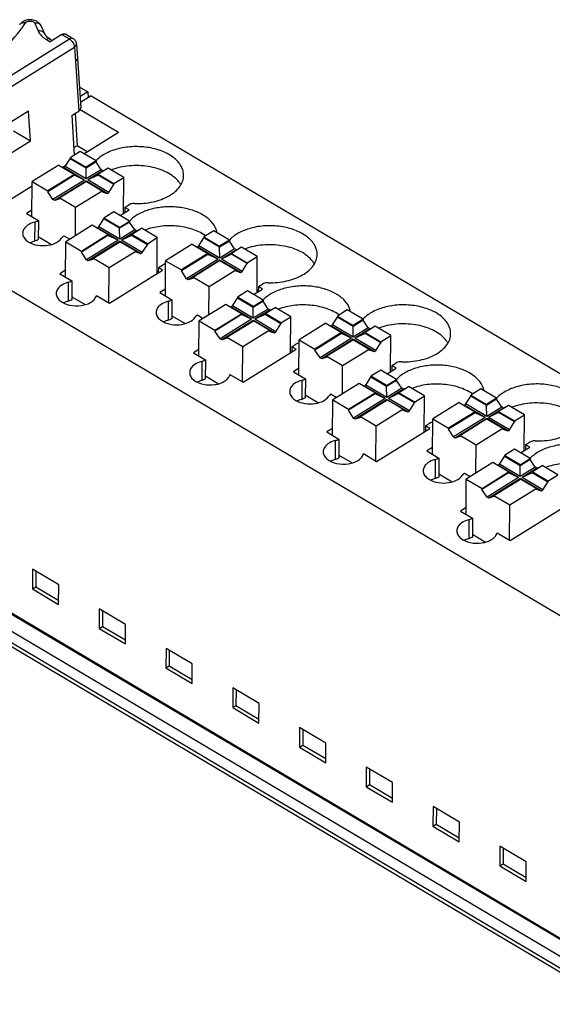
# Model space of a CAD drawing. Header units: millimetres. Extents: x 0 to 420, y 0 to 297.
# Tile 15 of 18: x 331 to 354, y 211 to 252. Entities that reach past the tile are written whole.
import ezdxf

# ---------------------------------------------------------------- set-up
doc = ezdxf.new("R2010")
doc.units = ezdxf.units.MM
doc.header["$LTSCALE"] = 23.1
doc.layers.get('0').update_dxf_attribs({"linetype": 'CONTINUOUS'})
doc.layers.add('06___PRT_ALL_SURFS', color=7, linetype='CONTINUOUS')

msp = doc.modelspace()

# ---------------------------------------------------------------- linework, layer by layer
at = {"color": 7, "linetype": 'Continuous'}
for p, q in [((333.903, 249.466), (334.262, 249.253)), ((334.262, 249.253), (333.93, 249.047)), ((334.262, 249.253), (334.278, 249.011)), ((334.404, 249.089), (333.946, 248.805)), ((334.404, 249.089), (379.521, 222.371)), ((333.941, 248.517), (335.552, 247.563)), ((333.706, 246.602), (333.597, 248.277)), ((333.726, 248.357), (333.814, 246.996)), ((334.096, 246.659), (335.552, 247.563)), ((333.943, 246.749), (333.525, 246.49)), ((333.814, 246.996), (333.686, 246.916)), ((334.236, 246.746), (333.814, 246.996)), ((334.603, 246.358), (333.943, 246.749)), ((333.315, 246.122), (333.525, 246.45)), ((333.525, 246.49), (333.525, 246.45)), ((333.525, 246.49), (334.186, 246.099)), ((334.185, 246.059), (333.525, 246.45)), ((334.603, 246.319), (334.185, 246.059)), ((334.603, 246.358), (334.186, 246.099)), ((334.603, 246.358), (334.603, 246.319)), ((334.817, 245.992), (334.603, 246.319)), ((333.038, 246.187), (331.924, 245.495)), ((333.038, 246.187), (333.698, 245.796)), ((333.191, 246.096), (333.37, 246.207)), ((333.245, 246.078), (333.315, 246.122)), ((334.121, 245.56), (333.245, 246.078)), ((334.191, 245.603), (333.315, 246.122)), ((334.185, 246.059), (334.186, 246.099)), ((334.191, 245.603), (334.185, 246.059)), ((334.817, 245.992), (334.191, 245.603)), ((334.889, 245.95), (334.262, 245.561)), ((335.106, 246.061), (334.688, 245.801)), ((334.889, 245.95), (334.817, 245.992)), ((334.97, 245.976), (334.889, 245.95)), ((335.766, 245.67), (335.106, 246.061)), ((331.914, 244.018), (331.924, 245.495)), ((331.924, 245.495), (332.584, 245.104)), ((333.698, 245.796), (332.584, 245.104)), ((333.698, 245.756), (332.584, 245.065)), ((334.121, 245.56), (332.798, 244.738)), ((334.193, 245.517), (332.87, 244.696)), ((334.201, 245.499), (333.087, 244.807)), ((333.698, 245.756), (333.698, 245.796)), ((334.121, 245.56), (333.698, 245.756)), ((334.195, 245.498), (334.193, 245.517)), ((334.201, 245.499), (334.861, 245.108)), ((335.068, 244.999), (334.207, 245.509)), ((334.688, 245.762), (334.262, 245.561)), ((335.138, 245.042), (334.262, 245.561)), ((334.688, 245.801), (334.688, 245.762)), ((334.688, 245.801), (335.348, 245.41)), ((335.348, 245.371), (334.688, 245.762)), ((335.348, 245.41), (335.766, 245.67)), ((335.757, 244.161), (335.766, 245.67)), ((328.593, 243.241), (331.923, 245.309)), ((332.584, 245.104), (332.584, 245.065)), ((333.747, 244.416), (334.861, 245.108)), ((334.861, 245.108), (334.861, 245.068)), ((335.138, 245.042), (335.348, 245.371)), ((335.348, 245.41), (335.348, 245.371)), ((332.798, 244.738), (332.584, 245.065)), ((332.87, 244.696), (332.798, 244.738)), ((333.086, 244.767), (332.87, 244.696)), ((333.087, 244.807), (333.086, 244.767)), ((333.087, 244.807), (333.747, 244.416)), ((334.861, 245.068), (335.068, 244.999)), ((335.068, 244.999), (335.138, 245.042)), ((331.916, 244.301), (331.682, 244.155)), ((333.739, 243.227), (333.747, 244.416)), ((335.612, 244.071), (335.99, 244.306)), ((335.81, 244.413), (335.809, 244.194)), ((335.81, 244.413), (335.979, 244.518)), ((335.99, 244.306), (335.81, 244.413)), ((326.049, 243.901), (381.564, 211.025)), ((331.682, 244.155), (332.186, 243.857)), ((332.186, 243.857), (332.181, 243.062)), ((334.722, 243.599), (334.932, 243.928)), ((335.35, 244.227), (334.932, 243.967)), ((334.932, 243.967), (334.932, 243.928)), ((335.592, 243.576), (334.932, 243.967)), ((335.592, 243.537), (334.932, 243.928)), ((336.01, 243.836), (335.35, 244.227)), ((335.592, 243.576), (336.01, 243.836)), ((336.01, 243.836), (336.01, 243.796)), ((334.445, 243.665), (333.331, 242.973)), ((335.105, 243.274), (334.445, 243.665)), ((334.652, 243.556), (334.722, 243.599)), ((335.528, 243.037), (334.652, 243.556)), ((335.597, 243.081), (334.722, 243.599)), ((336.01, 243.796), (335.592, 243.537)), ((335.592, 243.537), (335.592, 243.576)), ((335.597, 243.081), (335.592, 243.537)), ((336.224, 243.47), (335.597, 243.081)), ((336.296, 243.427), (335.669, 243.038)), ((336.224, 243.47), (336.01, 243.796)), ((336.095, 243.279), (336.513, 243.538)), ((336.296, 243.427), (336.224, 243.47)), ((336.377, 243.454), (336.296, 243.427)), ((337.173, 243.147), (336.513, 243.538)), ((339.542, 243.434), (339.124, 243.174)), ((340.202, 243.043), (339.542, 243.434)), ((332.181, 243.188), (332.736, 242.859)), ((333.26, 243.221), (333.501, 243.078)), ((333.991, 242.582), (335.105, 243.274)), ((335.105, 243.234), (333.991, 242.542)), ((335.528, 243.037), (334.205, 242.216)), ((335.105, 243.234), (335.105, 243.274)), ((335.528, 243.037), (335.105, 243.234)), ((336.095, 243.239), (335.669, 243.038)), ((336.545, 242.519), (335.669, 243.038)), ((336.095, 243.279), (336.095, 243.239)), ((336.755, 242.888), (336.095, 243.279)), ((336.755, 242.848), (336.095, 243.239)), ((336.755, 242.888), (337.173, 243.147)), ((337.163, 241.638), (337.173, 243.147)), ((338.913, 242.806), (339.124, 243.135)), ((339.124, 243.174), (339.124, 243.135)), ((339.124, 243.174), (339.784, 242.783)), ((339.784, 242.744), (339.124, 243.135)), ((340.202, 243.043), (339.784, 242.783)), ((340.202, 243.043), (340.202, 243.003)), ((333.321, 241.495), (333.331, 242.973)), ((333.331, 242.973), (333.991, 242.582)), ((335.599, 242.995), (334.277, 242.173)), ((334.493, 242.284), (335.607, 242.976)), ((335.602, 242.975), (335.599, 242.995)), ((336.268, 242.585), (335.607, 242.976)), ((336.475, 242.476), (335.614, 242.986)), ((336.545, 242.519), (336.755, 242.848)), ((336.755, 242.888), (336.755, 242.848)), ((338.636, 242.872), (337.522, 242.18)), ((338.636, 242.872), (339.297, 242.481)), ((338.844, 242.763), (338.913, 242.806)), ((339.719, 242.244), (338.844, 242.763)), ((339.789, 242.288), (338.913, 242.806)), ((340.202, 243.003), (339.784, 242.744)), ((339.784, 242.744), (339.784, 242.783)), ((339.789, 242.288), (339.784, 242.744)), ((340.416, 242.677), (339.789, 242.288)), ((340.488, 242.634), (339.861, 242.245)), ((340.416, 242.677), (340.202, 243.003)), ((340.704, 242.745), (340.287, 242.486)), ((340.488, 242.634), (340.416, 242.677)), ((340.568, 242.661), (340.488, 242.634)), ((341.365, 242.354), (340.704, 242.745)), ((333.991, 242.582), (333.991, 242.542)), ((334.205, 242.216), (333.991, 242.542)), ((334.277, 242.173), (334.205, 242.216)), ((334.493, 242.245), (334.277, 242.173)), ((334.493, 242.284), (334.493, 242.245)), ((334.493, 242.284), (335.154, 241.893)), ((335.154, 241.893), (336.268, 242.585)), ((336.268, 242.585), (336.267, 242.545)), ((336.267, 242.545), (336.475, 242.476)), ((336.475, 242.476), (336.545, 242.519)), ((339.297, 242.441), (338.182, 241.749)), ((339.297, 242.481), (338.183, 241.789)), ((339.719, 242.244), (338.397, 241.423)), ((339.791, 242.202), (338.468, 241.38)), ((339.799, 242.183), (338.685, 241.491)), ((339.297, 242.441), (339.297, 242.481)), ((339.719, 242.244), (339.297, 242.441)), ((339.794, 242.182), (339.791, 242.202)), ((339.799, 242.183), (340.46, 241.792)), ((340.667, 241.683), (339.805, 242.194)), ((340.286, 242.446), (339.861, 242.245)), ((340.737, 241.727), (339.861, 242.245)), ((340.287, 242.486), (340.286, 242.446)), ((340.947, 242.055), (340.286, 242.446)), ((340.287, 242.486), (340.947, 242.095)), ((340.947, 242.095), (341.365, 242.354)), ((341.355, 240.845), (341.365, 242.354)), ((333.323, 241.778), (333.089, 241.633)), ((335.144, 240.416), (335.154, 241.893)), ((335.17, 240.4), (337.397, 241.784)), ((337.217, 241.89), (337.216, 241.671)), ((337.217, 241.89), (337.386, 241.995)), ((337.397, 241.784), (337.217, 241.89)), ((337.513, 240.702), (337.522, 242.18)), ((337.522, 242.18), (338.183, 241.789)), ((338.183, 241.789), (338.182, 241.749)), ((339.346, 241.1), (340.46, 241.792)), ((340.46, 241.792), (340.459, 241.752)), ((340.737, 241.727), (340.947, 242.055)), ((340.947, 242.095), (340.947, 242.055)), ((333.089, 241.633), (333.592, 241.335)), ((338.397, 241.423), (338.182, 241.749)), ((338.468, 241.38), (338.397, 241.423)), ((338.685, 241.452), (338.468, 241.38)), ((338.685, 241.491), (338.685, 241.452)), ((338.685, 241.491), (339.346, 241.1)), ((340.459, 241.752), (340.667, 241.683)), ((340.667, 241.683), (340.737, 241.727)), ((333.592, 241.335), (333.587, 240.539)), ((337.515, 240.985), (337.281, 240.84)), ((339.338, 239.911), (339.346, 241.1)), ((341.211, 240.756), (341.589, 240.991)), ((341.409, 241.097), (341.408, 240.878)), ((341.409, 241.097), (341.578, 241.202)), ((341.589, 240.991), (341.409, 241.097)), ((333.588, 240.665), (334.142, 240.338)), ((334.621, 240.725), (335.17, 240.4)), ((337.281, 240.84), (337.784, 240.542)), ((337.784, 240.542), (337.779, 239.747)), ((340.32, 240.284), (340.53, 240.612)), ((340.531, 240.652), (340.53, 240.612)), ((341.191, 240.221), (340.53, 240.612)), ((340.948, 240.911), (340.531, 240.652)), ((341.191, 240.261), (340.531, 240.652)), ((341.609, 240.52), (340.948, 240.911)), ((340.043, 240.349), (338.929, 239.657)), ((340.703, 239.958), (340.043, 240.349)), ((340.251, 240.24), (340.32, 240.284)), ((341.126, 239.722), (340.251, 240.24)), ((341.196, 239.765), (340.32, 240.284)), ((341.191, 240.261), (341.609, 240.52)), ((341.608, 240.481), (341.191, 240.221)), ((341.191, 240.221), (341.191, 240.261)), ((341.196, 239.765), (341.191, 240.221)), ((341.822, 240.154), (341.196, 239.765)), ((341.609, 240.52), (341.608, 240.481)), ((341.822, 240.154), (341.608, 240.481)), ((341.693, 239.963), (342.111, 240.223)), ((341.894, 240.112), (341.822, 240.154)), ((341.975, 240.138), (341.894, 240.112)), ((342.771, 239.832), (342.111, 240.223)), ((337.78, 239.872), (338.335, 239.544)), ((338.858, 239.906), (339.099, 239.763)), ((339.589, 239.266), (340.703, 239.958)), ((340.703, 239.918), (339.589, 239.227)), ((341.126, 239.722), (339.803, 238.9)), ((340.703, 239.918), (340.703, 239.958)), ((341.126, 239.722), (340.703, 239.918)), ((341.894, 240.112), (341.268, 239.723)), ((341.693, 239.924), (341.268, 239.723)), ((342.143, 239.204), (341.268, 239.723)), ((341.693, 239.963), (341.693, 239.924)), ((342.354, 239.572), (341.693, 239.963)), ((342.353, 239.532), (341.693, 239.924)), ((342.354, 239.572), (342.771, 239.832)), ((342.762, 238.323), (342.771, 239.832)), ((344.512, 239.491), (344.722, 239.819)), ((345.14, 240.118), (344.722, 239.859)), ((344.722, 239.859), (344.722, 239.819)), ((344.722, 239.859), (345.383, 239.468)), ((345.382, 239.428), (344.722, 239.819)), ((345.8, 239.727), (345.14, 240.118)), ((345.8, 239.727), (345.383, 239.468)), ((345.8, 239.727), (345.8, 239.688)), ((338.92, 238.18), (338.929, 239.657)), ((338.929, 239.657), (339.589, 239.266)), ((341.198, 239.679), (339.875, 238.858)), ((340.092, 238.969), (341.206, 239.661)), ((341.201, 239.66), (341.198, 239.679)), ((341.866, 239.27), (341.206, 239.661)), ((342.074, 239.161), (341.212, 239.671)), ((342.143, 239.204), (342.353, 239.532)), ((342.354, 239.572), (342.353, 239.532)), ((344.235, 239.556), (343.121, 238.864)), ((344.235, 239.556), (344.895, 239.165)), ((344.442, 239.447), (344.512, 239.491)), ((345.318, 238.929), (344.442, 239.447)), ((345.388, 238.972), (344.512, 239.491)), ((345.8, 239.688), (345.382, 239.428)), ((345.382, 239.428), (345.383, 239.468)), ((345.388, 238.972), (345.382, 239.428)), ((346.014, 239.361), (345.388, 238.972)), ((346.086, 239.319), (345.459, 238.93)), ((346.014, 239.361), (345.8, 239.688)), ((346.303, 239.43), (345.885, 239.17)), ((346.086, 239.319), (346.014, 239.361)), ((346.167, 239.345), (346.086, 239.319)), ((346.963, 239.039), (346.303, 239.43)), ((339.589, 239.266), (339.589, 239.227)), ((339.803, 238.9), (339.589, 239.227)), ((339.875, 238.858), (339.803, 238.9)), ((340.092, 238.929), (339.875, 238.858)), ((340.092, 238.969), (340.092, 238.929)), ((340.092, 238.969), (340.752, 238.578)), ((340.752, 238.578), (341.866, 239.27)), ((341.866, 239.27), (341.866, 239.23)), ((341.866, 239.23), (342.074, 239.161)), ((342.074, 239.161), (342.143, 239.204)), ((344.895, 239.165), (343.781, 238.473)), ((344.895, 239.125), (343.781, 238.434)), ((345.318, 238.929), (343.995, 238.107)), ((345.39, 238.886), (344.067, 238.065)), ((344.895, 239.125), (344.895, 239.165)), ((345.318, 238.929), (344.895, 239.125)), ((345.392, 238.867), (345.39, 238.886)), ((345.885, 239.131), (345.459, 238.93)), ((346.335, 238.411), (345.459, 238.93)), ((345.885, 239.17), (345.885, 239.131)), ((345.885, 239.17), (346.545, 238.779)), ((346.545, 238.74), (345.885, 239.131)), ((346.545, 238.779), (346.963, 239.039)), ((346.954, 237.53), (346.963, 239.039)), ((340.743, 237.1), (340.752, 238.578)), ((342.816, 238.575), (342.814, 238.355)), ((342.816, 238.575), (342.985, 238.68)), ((342.996, 238.468), (342.816, 238.575)), ((343.112, 237.387), (343.121, 238.864)), ((343.121, 238.864), (343.781, 238.473)), ((343.781, 238.473), (343.781, 238.434)), ((345.398, 238.868), (344.284, 238.176)), ((344.944, 237.785), (346.058, 238.477)), ((345.398, 238.868), (346.058, 238.477)), ((346.265, 238.368), (345.404, 238.878)), ((346.058, 238.477), (346.058, 238.437)), ((346.335, 238.411), (346.545, 238.74)), ((346.545, 238.779), (346.545, 238.74)), ((338.921, 238.462), (338.688, 238.317)), ((338.688, 238.317), (339.191, 238.019)), ((340.768, 237.085), (342.996, 238.468)), ((343.995, 238.107), (343.781, 238.434)), ((344.067, 238.065), (343.995, 238.107)), ((344.283, 238.136), (344.067, 238.065)), ((344.284, 238.176), (344.283, 238.136)), ((344.284, 238.176), (344.944, 237.785)), ((346.058, 238.437), (346.265, 238.368)), ((346.265, 238.368), (346.335, 238.411)), ((339.191, 238.019), (339.186, 237.224)), ((343.113, 237.669), (342.879, 237.524)), ((344.936, 236.596), (344.944, 237.785)), ((346.809, 237.44), (347.188, 237.675)), ((347.007, 237.782), (347.006, 237.562)), ((347.007, 237.782), (347.176, 237.887)), ((347.188, 237.675), (347.007, 237.782)), ((339.187, 237.35), (339.74, 237.022)), ((340.22, 237.41), (340.768, 237.085)), ((342.879, 237.524), (343.383, 237.226)), ((345.919, 236.968), (346.129, 237.297)), ((346.547, 237.596), (346.129, 237.336)), ((346.129, 237.336), (346.129, 237.297)), ((346.789, 236.945), (346.129, 237.336)), ((346.789, 236.906), (346.129, 237.297)), ((347.207, 237.205), (346.547, 237.596)), ((343.383, 237.226), (343.378, 236.431)), ((345.642, 237.034), (344.528, 236.342)), ((346.302, 236.643), (345.642, 237.034)), ((345.849, 236.925), (345.919, 236.968)), ((346.725, 236.406), (345.849, 236.925)), ((346.794, 236.45), (345.919, 236.968)), ((346.789, 236.945), (347.207, 237.205)), ((347.207, 237.165), (346.789, 236.906)), ((346.789, 236.906), (346.789, 236.945)), ((346.794, 236.45), (346.789, 236.906)), ((347.421, 236.839), (346.794, 236.45)), ((347.207, 237.205), (347.207, 237.165)), ((347.421, 236.839), (347.207, 237.165)), ((347.292, 236.648), (347.71, 236.907)), ((347.493, 236.796), (347.421, 236.839)), ((347.574, 236.823), (347.493, 236.796)), ((348.37, 236.516), (347.71, 236.907)), ((343.378, 236.557), (343.933, 236.228)), ((344.457, 236.59), (344.698, 236.447)), ((345.188, 235.951), (346.302, 236.643)), ((346.302, 236.603), (345.188, 235.911)), ((346.725, 236.406), (345.402, 235.585)), ((346.302, 236.603), (346.302, 236.643)), ((346.725, 236.406), (346.302, 236.603)), ((347.493, 236.796), (346.866, 236.407)), ((347.292, 236.608), (346.866, 236.407)), ((347.742, 235.888), (346.866, 236.407)), ((347.292, 236.648), (347.292, 236.608)), ((347.952, 236.257), (347.292, 236.648)), ((347.952, 236.217), (347.292, 236.608)), ((347.952, 236.257), (348.37, 236.516)), ((348.36, 235.007), (348.37, 236.516)), ((350.11, 236.175), (350.321, 236.504)), ((350.739, 236.803), (350.321, 236.543)), ((350.321, 236.543), (350.321, 236.504)), ((350.321, 236.543), (350.981, 236.152)), ((350.981, 236.113), (350.321, 236.504)), ((351.399, 236.412), (350.739, 236.803)), ((351.399, 236.412), (350.981, 236.152)), ((351.399, 236.412), (351.399, 236.372)), ((344.518, 234.864), (344.528, 236.342)), ((344.528, 236.342), (345.188, 235.951)), ((346.796, 236.364), (345.474, 235.542)), ((345.69, 235.653), (346.804, 236.345)), ((346.799, 236.344), (346.796, 236.364)), ((347.465, 235.954), (346.804, 236.345)), ((347.672, 235.845), (346.811, 236.355)), ((347.742, 235.888), (347.952, 236.217)), ((347.952, 236.257), (347.952, 236.217)), ((349.834, 236.241), (348.719, 235.549)), ((349.834, 236.241), (350.494, 235.85)), ((350.041, 236.132), (350.11, 236.175)), ((350.917, 235.613), (350.041, 236.132)), ((350.986, 235.657), (350.11, 236.175)), ((351.399, 236.372), (350.981, 236.113)), ((350.981, 236.113), (350.981, 236.152)), ((350.986, 235.657), (350.981, 236.113)), ((351.613, 236.046), (350.986, 235.657)), ((351.685, 236.003), (351.058, 235.614)), ((351.613, 236.046), (351.399, 236.372)), ((351.901, 236.114), (351.484, 235.855)), ((351.685, 236.003), (351.613, 236.046)), ((351.766, 236.03), (351.685, 236.003)), ((352.562, 235.723), (351.901, 236.114)), ((345.188, 235.951), (345.188, 235.911)), ((345.402, 235.585), (345.188, 235.911)), ((345.474, 235.542), (345.402, 235.585)), ((345.69, 235.614), (345.474, 235.542)), ((345.69, 235.653), (345.69, 235.614)), ((345.69, 235.653), (346.351, 235.262)), ((346.351, 235.262), (347.465, 235.954)), ((347.465, 235.954), (347.465, 235.914)), ((347.465, 235.914), (347.672, 235.845)), ((347.672, 235.845), (347.742, 235.888)), ((350.494, 235.85), (349.38, 235.158)), ((350.494, 235.81), (349.38, 235.118)), ((350.917, 235.613), (349.594, 234.792)), ((350.494, 235.81), (350.494, 235.85)), ((350.917, 235.613), (350.494, 235.81)), ((351.483, 235.815), (351.058, 235.614)), ((351.934, 235.095), (351.058, 235.614)), ((351.484, 235.855), (351.483, 235.815)), ((352.144, 235.424), (351.483, 235.815)), ((351.484, 235.855), (352.144, 235.464)), ((352.144, 235.464), (352.562, 235.723)), ((352.552, 234.214), (352.562, 235.723)), ((346.341, 233.785), (346.351, 235.262)), ((348.414, 235.259), (348.413, 235.04)), ((348.414, 235.259), (348.583, 235.364)), ((348.594, 235.153), (348.414, 235.259)), ((348.71, 234.071), (348.719, 235.549)), ((348.719, 235.549), (349.38, 235.158)), ((350.988, 235.571), (349.665, 234.749)), ((350.996, 235.552), (349.882, 234.86)), ((350.991, 235.551), (350.988, 235.571)), ((350.996, 235.552), (351.657, 235.161)), ((351.864, 235.052), (351.002, 235.562)), ((351.934, 235.095), (352.144, 235.424)), ((352.144, 235.464), (352.144, 235.424)), ((344.52, 235.147), (344.286, 235.002)), ((344.286, 235.002), (344.789, 234.704)), ((346.367, 233.769), (348.594, 235.153)), ((349.38, 235.158), (349.38, 235.118)), ((349.594, 234.792), (349.38, 235.118)), ((349.665, 234.749), (349.594, 234.792)), ((349.882, 234.821), (349.665, 234.749)), ((349.882, 234.86), (349.882, 234.821)), ((349.882, 234.86), (350.543, 234.469)), ((350.543, 234.469), (351.657, 235.161)), ((351.657, 235.161), (351.656, 235.121)), ((351.656, 235.121), (351.864, 235.052)), ((351.864, 235.052), (351.934, 235.095)), ((344.789, 234.704), (344.784, 233.908)), ((348.712, 234.354), (348.478, 234.209)), ((350.535, 233.28), (350.543, 234.469)), ((352.408, 234.125), (352.786, 234.36)), ((352.606, 234.466), (352.605, 234.247)), ((352.606, 234.466), (352.775, 234.571)), ((352.786, 234.36), (352.606, 234.466)), ((344.785, 234.034), (345.339, 233.706)), ((345.818, 234.094), (346.367, 233.769)), ((348.478, 234.209), (348.981, 233.911)), ((351.517, 233.653), (351.727, 233.981)), ((351.728, 234.021), (351.727, 233.981)), ((352.388, 233.59), (351.727, 233.981)), ((352.145, 234.28), (351.728, 234.021)), ((352.388, 233.63), (351.728, 234.021)), ((352.806, 233.889), (352.145, 234.28)), ((348.981, 233.911), (348.976, 233.115)), ((351.24, 233.718), (350.126, 233.026)), ((351.901, 233.327), (351.24, 233.718)), ((351.448, 233.609), (351.517, 233.653)), ((352.323, 233.091), (351.448, 233.609)), ((352.393, 233.134), (351.517, 233.653)), ((352.388, 233.63), (352.806, 233.889)), ((352.805, 233.85), (352.388, 233.59)), ((352.388, 233.59), (352.388, 233.63)), ((352.393, 233.134), (352.388, 233.59)), ((353.02, 233.523), (352.393, 233.134)), ((352.806, 233.889), (352.805, 233.85)), ((353.02, 233.523), (352.805, 233.85)), ((352.89, 233.332), (353.308, 233.592)), ((353.091, 233.481), (353.02, 233.523)), ((353.969, 233.201), (353.308, 233.592)), ((348.977, 233.241), (349.532, 232.913)), ((350.055, 233.275), (350.296, 233.132)), ((351.9, 233.287), (350.786, 232.596)), ((350.787, 232.635), (351.901, 233.327)), ((351.9, 233.287), (351.901, 233.327)), ((352.323, 233.091), (351.9, 233.287)), ((353.091, 233.481), (352.465, 233.092)), ((352.89, 233.293), (352.465, 233.092)), ((352.89, 233.332), (352.89, 233.293)), ((353.551, 232.941), (352.89, 233.332)), ((353.55, 232.901), (352.89, 233.293)), ((353.172, 233.507), (353.091, 233.481)), ((353.551, 232.941), (353.969, 233.201)), ((350.117, 231.549), (350.126, 233.026)), ((350.126, 233.026), (350.787, 232.635)), ((352.323, 233.091), (351, 232.269)), ((352.395, 233.048), (351.072, 232.227)), ((351.289, 232.338), (352.403, 233.03)), ((352.398, 233.029), (352.395, 233.048)), ((353.063, 232.639), (352.403, 233.03)), ((353.271, 232.53), (352.409, 233.04)), ((353.34, 232.573), (352.465, 233.092)), ((353.34, 232.573), (353.55, 232.901)), ((353.551, 232.941), (353.55, 232.901)), ((350.787, 232.635), (350.786, 232.596)), ((351, 232.269), (350.786, 232.596)), ((351.289, 232.298), (351.072, 232.227)), ((351.289, 232.338), (351.289, 232.298)), ((351.289, 232.338), (351.949, 231.947)), ((351.949, 231.947), (353.063, 232.639)), ((353.063, 232.639), (353.063, 232.599)), ((353.063, 232.599), (353.271, 232.53)), ((353.271, 232.53), (353.34, 232.573)), ((351.072, 232.227), (351, 232.269)), ((351.94, 230.469), (351.949, 231.947)), ((350.119, 231.831), (349.885, 231.686)), ((349.885, 231.686), (350.388, 231.388)), ((351.965, 230.454), (354.193, 231.837)), ((350.388, 231.388), (350.383, 230.593)), ((350.384, 230.719), (350.937, 230.391)), ((351.417, 230.779), (351.965, 230.454)), ((326.83, 229.869), (377.114, 200.09)), ((380.112, 198.354), (327.046, 229.781)), ((375.852, 200.117), (326.663, 229.247)), ((331.941, 229.251), (331.935, 228.428)), ((333.042, 228.598), (331.941, 229.251)), ((332.079, 229.169), (332.075, 228.514)), ((326.659, 228.611), (375.848, 199.481)), ((326.798, 228.697), (375.987, 199.567)), ((333.037, 227.775), (333.042, 228.598)), ((331.935, 228.428), (332.075, 228.514)), ((331.935, 228.428), (333.037, 227.775)), ((332.075, 228.514), (333.038, 227.944)), ((334.74, 227.593), (334.735, 226.77)), ((335.842, 226.94), (334.74, 227.593)), ((334.878, 227.511), (334.874, 226.856)), ((335.836, 226.118), (335.842, 226.94)), ((334.735, 226.77), (334.874, 226.856)), ((334.735, 226.77), (335.836, 226.118)), ((334.874, 226.856), (335.837, 226.286)), ((337.539, 225.935), (337.534, 225.112)), ((338.641, 225.283), (337.539, 225.935)), ((337.677, 225.853), (337.673, 225.199)), ((338.636, 224.46), (338.641, 225.283)), ((337.534, 225.112), (337.673, 225.199)), ((337.534, 225.112), (338.636, 224.46)), ((337.673, 225.199), (338.637, 224.628)), ((340.338, 224.277), (340.333, 223.454)), ((341.44, 223.625), (340.338, 224.277)), ((340.477, 224.196), (340.472, 223.541)), ((341.435, 222.802), (341.44, 223.625)), ((340.333, 223.454), (340.472, 223.541)), ((340.333, 223.454), (341.435, 222.802)), ((340.472, 223.541), (341.436, 222.97)), ((343.138, 222.62), (343.132, 221.797)), ((344.239, 221.967), (343.138, 222.62)), ((343.276, 222.538), (343.272, 221.883)), ((344.234, 221.144), (344.239, 221.967)), ((343.132, 221.797), (343.272, 221.883)), ((343.132, 221.797), (344.234, 221.144)), ((343.272, 221.883), (344.235, 221.313)), ((345.937, 220.962), (345.932, 220.139)), ((347.039, 220.309), (345.937, 220.962)), ((346.075, 220.88), (346.071, 220.225)), ((345.932, 220.139), (346.071, 220.225)), ((345.932, 220.139), (347.033, 219.486)), ((346.071, 220.225), (347.035, 219.655)), ((347.033, 219.486), (347.039, 220.309)), ((348.736, 219.304), (348.731, 218.481)), ((349.838, 218.652), (348.736, 219.304)), ((348.874, 219.222), (348.87, 218.568)), ((348.731, 218.481), (348.87, 218.568)), ((348.731, 218.481), (349.833, 217.829)), ((348.87, 218.568), (349.834, 217.997)), ((349.833, 217.829), (349.838, 218.652)), ((351.536, 217.646), (351.53, 216.823)), ((352.637, 216.994), (351.536, 217.646)), ((351.674, 217.565), (351.67, 216.91)), ((351.53, 216.823), (351.67, 216.91)), ((351.53, 216.823), (352.632, 216.171)), ((351.67, 216.91), (352.633, 216.339)), ((352.632, 216.171), (352.637, 216.994))]:
    msp.add_line(p, q, dxfattribs=at)
at = {"color": 9, "linetype": 'Continuous'}
for p, q in [((332.034, 243.795), (332.028, 243)), ((333.44, 241.273), (333.435, 240.477)), ((337.632, 240.48), (337.627, 239.684)), ((339.039, 237.957), (339.034, 237.162)), ((343.231, 237.164), (343.226, 236.369)), ((344.637, 234.642), (344.632, 233.846)), ((348.829, 233.849), (348.824, 233.053)), ((350.236, 231.326), (350.231, 230.531))]:
    msp.add_line(p, q, dxfattribs=at)
at = {"color": 7, "linetype": 'Continuous'}
for centre, radius, start, end in [((338.909, 243.227), 0.775, 10.1221, 19.7774), ((338.219, 241.833), 1.7, 55.2113, 55.8685), ((344.508, 239.911), 0.775, 10.1221, 19.7774), ((343.818, 238.517), 1.7, 55.2113, 55.8685), ((350.106, 236.596), 0.775, 10.1221, 19.7774), ((349.416, 235.202), 1.7, 55.2113, 55.8685)]:
    msp.add_arc(centre, radius, start, end, dxfattribs=at)
for points, knots in [([(338.276, 245.753), (338.277, 245.819), (338.259, 245.953), (338.149, 246.219), (337.869, 246.521), (337.396, 246.78), (336.818, 246.938), (336.191, 246.978), (335.575, 246.898), (335.03, 246.706), (334.726, 246.496), (334.609, 246.375)], [0, 0, 0, 0, 0.044993, 0.091944, 0.196771, 0.320192, 0.459098, 0.605718, 0.750394, 0.883922, 1, 1, 1, 1]), ([(338.032, 245.534), (337.891, 245.692), (337.493, 245.957), (336.784, 246.158), (336.005, 246.183), (335.486, 246.073), (335.247, 245.982)], [0, 0, 0, 0, 0.215731, 0.469584, 0.740291, 1, 1, 1, 1]), ([(336.22, 244.574), (336.48, 244.566), (336.982, 244.609), (337.56, 244.813), (337.922, 245.062), (338.12, 245.272), (338.246, 245.505), (338.276, 245.672), (338.276, 245.753)], [0, 0, 0, 0, 0.301323, 0.576272, 0.697753, 0.807296, 0.906648, 1, 1, 1, 1]), ([(338.156, 245.365), (338.148, 245.38), (338.111, 245.439), (338.067, 245.494), (338.032, 245.534)], [0, 0, 0, 0, 0.243049, 1, 1, 1, 1]), ([(336.22, 244.574), (336.198, 244.575), (336.115, 244.572), (336.031, 244.55), (335.979, 244.518)], [0, 0, 0, 0, 0.266503, 1, 1, 1, 1]), ([(339.638, 243.489), (339.594, 243.613), (339.431, 243.857), (339.057, 244.134), (338.574, 244.333), (338.019, 244.439), (337.439, 244.444), (336.882, 244.347), (336.395, 244.157), (336.122, 243.963), (336.015, 243.852)], [0, 0, 0, 0, 0.096232, 0.208354, 0.336461, 0.475892, 0.619431, 0.759046, 0.887483, 1, 1, 1, 1]), ([(332.034, 243.795), (332.047, 243.799), (332.1, 243.814), (332.151, 243.836), (332.186, 243.857)], [0, 0, 0, 0, 0.262831, 1, 1, 1, 1]), ([(331.677, 243.618), (331.632, 243.579), (331.557, 243.493), (331.526, 243.381), (331.526, 243.328)], [0, 0, 0, 0, 0.530489, 1, 1, 1, 1]), ([(332.034, 243.795), (331.999, 243.786), (331.871, 243.746), (331.75, 243.682), (331.677, 243.618)], [0, 0, 0, 0, 0.270802, 1, 1, 1, 1]), ([(339.173, 243.24), (339.008, 243.352), (338.617, 243.53), (337.972, 243.653), (337.298, 243.641), (336.858, 243.537), (336.654, 243.459)], [0, 0, 0, 0, 0.230135, 0.485846, 0.749154, 1, 1, 1, 1]), ([(343.875, 242.438), (343.875, 242.503), (343.858, 242.637), (343.747, 242.904), (343.467, 243.206), (342.995, 243.465), (342.417, 243.622), (341.789, 243.663), (341.173, 243.583), (340.629, 243.39), (340.324, 243.18), (340.207, 243.059)], [0, 0, 0, 0, 0.044993, 0.091944, 0.196771, 0.320192, 0.459098, 0.605718, 0.750394, 0.883922, 1, 1, 1, 1]), ([(331.526, 243.328), (331.526, 243.27), (331.563, 243.143), (331.653, 243.05), (331.706, 243.009)], [0, 0, 0, 0, 0.464147, 1, 1, 1, 1]), ([(331.706, 243.009), (331.807, 242.93), (332.07, 242.821), (332.488, 242.792), (332.881, 242.88), (333.098, 243.033), (333.161, 243.127)], [0, 0, 0, 0, 0.244644, 0.521582, 0.785636, 1, 1, 1, 1]), ([(332.181, 243.062), (332.169, 243.055), (332.121, 243.029), (332.069, 243.011), (332.028, 243)], [0, 0, 0, 0, 0.236326, 1, 1, 1, 1]), ([(333.26, 243.221), (333.25, 243.214), (333.212, 243.188), (333.179, 243.155), (333.161, 243.127)], [0, 0, 0, 0, 0.268693, 1, 1, 1, 1]), ([(332.028, 243), (332.012, 242.996), (331.949, 242.978), (331.888, 242.954), (331.844, 242.933)], [0, 0, 0, 0, 0.257035, 1, 1, 1, 1]), ([(343.631, 242.218), (343.489, 242.377), (343.092, 242.641), (342.383, 242.842), (341.603, 242.868), (341.085, 242.758), (340.845, 242.666)], [0, 0, 0, 0, 0.215731, 0.469584, 0.740291, 1, 1, 1, 1]), ([(341.818, 241.258), (342.079, 241.25), (342.58, 241.294), (343.158, 241.497), (343.521, 241.747), (343.719, 241.956), (343.844, 242.189), (343.874, 242.357), (343.875, 242.438)], [0, 0, 0, 0, 0.301323, 0.576272, 0.697753, 0.807296, 0.906648, 1, 1, 1, 1]), ([(343.755, 242.05), (343.746, 242.064), (343.709, 242.123), (343.666, 242.179), (343.631, 242.218)], [0, 0, 0, 0, 0.243049, 1, 1, 1, 1]), ([(337.455, 242.027), (337.448, 242.025), (337.425, 242.016), (337.402, 242.005), (337.386, 241.995)], [0, 0, 0, 0, 0.260893, 1, 1, 1, 1]), ([(333.088, 241.099), (333.042, 241.06), (332.965, 240.973), (332.933, 240.859), (332.933, 240.806)], [0, 0, 0, 0, 0.531174, 1, 1, 1, 1]), ([(333.44, 241.273), (333.406, 241.264), (333.28, 241.225), (333.16, 241.162), (333.088, 241.099)], [0, 0, 0, 0, 0.270401, 1, 1, 1, 1]), ([(333.44, 241.273), (333.454, 241.276), (333.507, 241.292), (333.558, 241.313), (333.592, 241.335)], [0, 0, 0, 0, 0.262832, 1, 1, 1, 1]), ([(341.818, 241.258), (341.796, 241.259), (341.714, 241.256), (341.63, 241.234), (341.578, 241.202)], [0, 0, 0, 0, 0.266503, 1, 1, 1, 1]), ([(345.237, 240.174), (345.192, 240.297), (345.03, 240.542), (344.656, 240.819), (344.172, 241.017), (343.618, 241.123), (343.038, 241.128), (342.481, 241.031), (341.993, 240.842), (341.721, 240.647), (341.614, 240.537)], [0, 0, 0, 0, 0.096232, 0.208354, 0.336461, 0.475892, 0.619431, 0.759046, 0.887483, 1, 1, 1, 1]), ([(332.933, 240.806), (332.932, 240.75), (332.966, 240.629), (333.049, 240.539), (333.098, 240.498)], [0, 0, 0, 0, 0.466468, 1, 1, 1, 1]), ([(333.098, 240.498), (333.21, 240.405), (333.51, 240.285), (333.906, 240.274), (334.215, 240.348), (334.409, 240.441), (334.553, 240.566), (334.609, 240.673), (334.621, 240.725)], [0, 0, 0, 0, 0.251779, 0.537303, 0.67465, 0.798911, 0.90675, 1, 1, 1, 1]), ([(333.587, 240.539), (333.576, 240.533), (333.528, 240.506), (333.476, 240.488), (333.435, 240.477)], [0, 0, 0, 0, 0.236326, 1, 1, 1, 1]), ([(337.632, 240.48), (337.646, 240.483), (337.699, 240.499), (337.75, 240.52), (337.784, 240.542)], [0, 0, 0, 0, 0.262831, 1, 1, 1, 1]), ([(333.435, 240.477), (333.418, 240.473), (333.354, 240.454), (333.291, 240.43), (333.245, 240.408)], [0, 0, 0, 0, 0.25735, 1, 1, 1, 1]), ([(337.275, 240.303), (337.231, 240.264), (337.156, 240.177), (337.125, 240.065), (337.124, 240.013)], [0, 0, 0, 0, 0.530489, 1, 1, 1, 1]), ([(337.632, 240.48), (337.597, 240.47), (337.47, 240.431), (337.349, 240.367), (337.275, 240.303)], [0, 0, 0, 0, 0.270802, 1, 1, 1, 1]), ([(344.772, 239.925), (344.606, 240.037), (344.215, 240.215), (343.57, 240.338), (342.896, 240.325), (342.456, 240.222), (342.252, 240.144)], [0, 0, 0, 0, 0.230135, 0.485846, 0.749154, 1, 1, 1, 1]), ([(349.473, 239.122), (349.474, 239.188), (349.456, 239.322), (349.346, 239.588), (349.066, 239.89), (348.593, 240.149), (348.015, 240.307), (347.388, 240.347), (346.772, 240.267), (346.228, 240.075), (345.923, 239.865), (345.806, 239.744)], [0, 0, 0, 0, 0.044993, 0.091944, 0.196771, 0.320192, 0.459098, 0.605718, 0.750394, 0.883922, 1, 1, 1, 1]), ([(337.124, 240.013), (337.124, 239.954), (337.162, 239.828), (337.251, 239.735), (337.304, 239.693)], [0, 0, 0, 0, 0.464147, 1, 1, 1, 1]), ([(337.304, 239.693), (337.406, 239.614), (337.668, 239.505), (338.086, 239.476), (338.479, 239.565), (338.697, 239.718), (338.76, 239.812)], [0, 0, 0, 0, 0.244644, 0.521582, 0.785636, 1, 1, 1, 1]), ([(337.779, 239.747), (337.768, 239.74), (337.72, 239.713), (337.668, 239.695), (337.627, 239.684)], [0, 0, 0, 0, 0.236326, 1, 1, 1, 1]), ([(338.858, 239.906), (338.848, 239.899), (338.811, 239.873), (338.778, 239.84), (338.76, 239.812)], [0, 0, 0, 0, 0.268693, 1, 1, 1, 1]), ([(337.627, 239.684), (337.611, 239.68), (337.548, 239.662), (337.486, 239.639), (337.442, 239.618)], [0, 0, 0, 0, 0.257035, 1, 1, 1, 1]), ([(349.229, 238.903), (349.088, 239.061), (348.69, 239.326), (347.982, 239.527), (347.202, 239.552), (346.683, 239.442), (346.444, 239.351)], [0, 0, 0, 0, 0.215731, 0.469584, 0.740291, 1, 1, 1, 1]), ([(347.417, 237.943), (347.677, 237.935), (348.179, 237.978), (348.757, 238.182), (349.119, 238.431), (349.317, 238.641), (349.443, 238.874), (349.473, 239.041), (349.473, 239.122)], [0, 0, 0, 0, 0.301323, 0.576272, 0.697753, 0.807296, 0.906648, 1, 1, 1, 1]), ([(349.353, 238.734), (349.345, 238.749), (349.308, 238.808), (349.264, 238.863), (349.229, 238.903)], [0, 0, 0, 0, 0.243049, 1, 1, 1, 1]), ([(343.053, 238.712), (343.047, 238.71), (343.023, 238.701), (343, 238.69), (342.985, 238.68)], [0, 0, 0, 0, 0.260893, 1, 1, 1, 1]), ([(338.686, 237.784), (338.64, 237.745), (338.564, 237.657), (338.532, 237.543), (338.531, 237.49)], [0, 0, 0, 0, 0.531174, 1, 1, 1, 1]), ([(339.039, 237.957), (339.004, 237.948), (338.879, 237.909), (338.759, 237.846), (338.686, 237.784)], [0, 0, 0, 0, 0.270401, 1, 1, 1, 1]), ([(339.039, 237.957), (339.053, 237.961), (339.105, 237.976), (339.156, 237.998), (339.191, 238.019)], [0, 0, 0, 0, 0.262832, 1, 1, 1, 1]), ([(347.417, 237.943), (347.395, 237.944), (347.312, 237.941), (347.228, 237.919), (347.176, 237.887)], [0, 0, 0, 0, 0.266503, 1, 1, 1, 1]), ([(350.835, 236.858), (350.791, 236.982), (350.628, 237.226), (350.254, 237.503), (349.771, 237.702), (349.216, 237.808), (348.636, 237.813), (348.079, 237.716), (347.592, 237.526), (347.319, 237.331), (347.212, 237.221)], [0, 0, 0, 0, 0.096232, 0.208354, 0.336461, 0.475892, 0.619431, 0.759046, 0.887483, 1, 1, 1, 1]), ([(338.531, 237.49), (338.531, 237.434), (338.565, 237.314), (338.647, 237.223), (338.696, 237.183)], [0, 0, 0, 0, 0.466468, 1, 1, 1, 1]), ([(338.696, 237.183), (338.808, 237.09), (339.109, 236.97), (339.505, 236.958), (339.814, 237.033), (340.008, 237.126), (340.152, 237.251), (340.207, 237.358), (340.22, 237.41)], [0, 0, 0, 0, 0.251779, 0.537303, 0.67465, 0.798911, 0.90675, 1, 1, 1, 1]), ([(339.034, 237.162), (339.017, 237.157), (338.952, 237.139), (338.889, 237.115), (338.844, 237.093)], [0, 0, 0, 0, 0.25735, 1, 1, 1, 1]), ([(339.186, 237.224), (339.175, 237.217), (339.127, 237.191), (339.074, 237.172), (339.034, 237.162)], [0, 0, 0, 0, 0.236326, 1, 1, 1, 1]), ([(342.874, 236.987), (342.829, 236.948), (342.754, 236.862), (342.723, 236.749), (342.723, 236.697)], [0, 0, 0, 0, 0.530489, 1, 1, 1, 1]), ([(343.231, 237.164), (343.196, 237.155), (343.069, 237.115), (342.947, 237.051), (342.874, 236.987)], [0, 0, 0, 0, 0.270802, 1, 1, 1, 1]), ([(343.231, 237.164), (343.245, 237.168), (343.297, 237.183), (343.348, 237.205), (343.383, 237.226)], [0, 0, 0, 0, 0.262831, 1, 1, 1, 1]), ([(350.37, 236.609), (350.205, 236.721), (349.814, 236.899), (349.169, 237.022), (348.495, 237.01), (348.055, 236.906), (347.851, 236.828)], [0, 0, 0, 0, 0.230135, 0.485846, 0.749154, 1, 1, 1, 1]), ([(355.072, 235.807), (355.072, 235.872), (355.055, 236.006), (354.944, 236.273), (354.664, 236.575), (354.192, 236.834), (353.614, 236.991), (352.986, 237.032), (352.37, 236.952), (351.826, 236.759), (351.522, 236.549), (351.404, 236.428)], [0, 0, 0, 0, 0.044993, 0.091944, 0.196771, 0.320192, 0.459098, 0.605718, 0.750394, 0.883922, 1, 1, 1, 1]), ([(342.723, 236.697), (342.723, 236.639), (342.76, 236.512), (342.85, 236.419), (342.903, 236.378)], [0, 0, 0, 0, 0.464147, 1, 1, 1, 1]), ([(342.903, 236.378), (343.005, 236.299), (343.267, 236.19), (343.685, 236.161), (344.078, 236.249), (344.296, 236.402), (344.358, 236.496)], [0, 0, 0, 0, 0.244644, 0.521582, 0.785636, 1, 1, 1, 1]), ([(343.378, 236.431), (343.367, 236.424), (343.318, 236.398), (343.266, 236.38), (343.226, 236.369)], [0, 0, 0, 0, 0.236326, 1, 1, 1, 1]), ([(344.457, 236.59), (344.447, 236.583), (344.409, 236.557), (344.377, 236.524), (344.358, 236.496)], [0, 0, 0, 0, 0.268693, 1, 1, 1, 1]), ([(343.226, 236.369), (343.209, 236.365), (343.146, 236.347), (343.085, 236.323), (343.041, 236.302)], [0, 0, 0, 0, 0.257035, 1, 1, 1, 1]), ([(354.828, 235.587), (354.686, 235.746), (354.289, 236.01), (353.58, 236.211), (352.8, 236.237), (352.282, 236.127), (352.042, 236.035)], [0, 0, 0, 0, 0.215731, 0.469584, 0.740291, 1, 1, 1, 1]), ([(353.015, 234.627), (353.276, 234.619), (353.777, 234.662), (354.355, 234.866), (354.718, 235.116), (354.916, 235.325), (355.041, 235.558), (355.072, 235.726), (355.072, 235.807)], [0, 0, 0, 0, 0.301323, 0.576272, 0.697753, 0.807296, 0.906648, 1, 1, 1, 1]), ([(348.652, 235.396), (348.646, 235.394), (348.622, 235.385), (348.599, 235.374), (348.583, 235.364)], [0, 0, 0, 0, 0.260893, 1, 1, 1, 1]), ([(344.285, 234.468), (344.239, 234.429), (344.162, 234.342), (344.13, 234.228), (344.13, 234.175)], [0, 0, 0, 0, 0.531174, 1, 1, 1, 1]), ([(344.637, 234.642), (344.603, 234.633), (344.477, 234.593), (344.358, 234.531), (344.285, 234.468)], [0, 0, 0, 0, 0.270401, 1, 1, 1, 1]), ([(344.637, 234.642), (344.651, 234.645), (344.704, 234.661), (344.755, 234.682), (344.789, 234.704)], [0, 0, 0, 0, 0.262832, 1, 1, 1, 1]), ([(353.015, 234.627), (352.993, 234.628), (352.911, 234.625), (352.827, 234.603), (352.775, 234.571)], [0, 0, 0, 0, 0.266503, 1, 1, 1, 1]), ([(356.434, 233.543), (356.389, 233.666), (356.227, 233.911), (355.853, 234.188), (355.369, 234.386), (354.815, 234.492), (354.235, 234.497), (353.678, 234.4), (353.19, 234.211), (352.918, 234.016), (352.811, 233.906)], [0, 0, 0, 0, 0.096232, 0.208354, 0.336461, 0.475892, 0.619431, 0.759046, 0.887483, 1, 1, 1, 1]), ([(344.13, 234.175), (344.129, 234.119), (344.163, 233.998), (344.246, 233.908), (344.295, 233.867)], [0, 0, 0, 0, 0.466468, 1, 1, 1, 1]), ([(344.295, 233.867), (344.407, 233.774), (344.707, 233.654), (345.103, 233.643), (345.412, 233.717), (345.606, 233.81), (345.75, 233.935), (345.806, 234.042), (345.818, 234.094)], [0, 0, 0, 0, 0.251779, 0.537303, 0.67465, 0.798911, 0.90675, 1, 1, 1, 1]), ([(344.632, 233.846), (344.616, 233.842), (344.551, 233.823), (344.488, 233.799), (344.443, 233.777)], [0, 0, 0, 0, 0.25735, 1, 1, 1, 1]), ([(344.784, 233.908), (344.773, 233.902), (344.725, 233.875), (344.673, 233.857), (344.632, 233.846)], [0, 0, 0, 0, 0.236326, 1, 1, 1, 1]), ([(348.472, 233.672), (348.428, 233.633), (348.353, 233.546), (348.322, 233.434), (348.322, 233.382)], [0, 0, 0, 0, 0.530489, 1, 1, 1, 1]), ([(348.829, 233.849), (348.794, 233.839), (348.667, 233.8), (348.546, 233.736), (348.472, 233.672)], [0, 0, 0, 0, 0.270802, 1, 1, 1, 1]), ([(348.829, 233.849), (348.843, 233.852), (348.896, 233.868), (348.947, 233.889), (348.981, 233.911)], [0, 0, 0, 0, 0.262831, 1, 1, 1, 1]), ([(355.969, 233.294), (355.803, 233.406), (355.412, 233.584), (354.768, 233.707), (354.093, 233.694), (353.653, 233.591), (353.449, 233.513)], [0, 0, 0, 0, 0.230135, 0.485846, 0.749154, 1, 1, 1, 1]), ([(348.322, 233.382), (348.321, 233.323), (348.359, 233.196), (348.448, 233.104), (348.501, 233.062)], [0, 0, 0, 0, 0.464147, 1, 1, 1, 1]), ([(348.501, 233.062), (348.603, 232.983), (348.865, 232.874), (349.283, 232.845), (349.676, 232.934), (349.894, 233.087), (349.957, 233.181)], [0, 0, 0, 0, 0.244644, 0.521582, 0.785636, 1, 1, 1, 1]), ([(348.976, 233.115), (348.965, 233.109), (348.917, 233.082), (348.865, 233.064), (348.824, 233.053)], [0, 0, 0, 0, 0.236326, 1, 1, 1, 1]), ([(350.055, 233.275), (350.045, 233.268), (350.008, 233.242), (349.975, 233.209), (349.957, 233.181)], [0, 0, 0, 0, 0.268693, 1, 1, 1, 1]), ([(348.824, 233.053), (348.808, 233.049), (348.745, 233.031), (348.683, 233.008), (348.639, 232.987)], [0, 0, 0, 0, 0.257035, 1, 1, 1, 1]), ([(349.883, 231.153), (349.837, 231.114), (349.761, 231.026), (349.729, 230.912), (349.728, 230.859)], [0, 0, 0, 0, 0.531174, 1, 1, 1, 1]), ([(350.236, 231.326), (350.201, 231.317), (350.076, 231.278), (349.956, 231.215), (349.883, 231.153)], [0, 0, 0, 0, 0.270401, 1, 1, 1, 1]), ([(350.236, 231.326), (350.25, 231.33), (350.302, 231.345), (350.354, 231.367), (350.388, 231.388)], [0, 0, 0, 0, 0.262832, 1, 1, 1, 1]), ([(349.728, 230.859), (349.728, 230.803), (349.762, 230.683), (349.844, 230.592), (349.893, 230.552)], [0, 0, 0, 0, 0.466468, 1, 1, 1, 1]), ([(349.893, 230.552), (350.005, 230.459), (350.306, 230.339), (350.702, 230.327), (351.011, 230.402), (351.205, 230.495), (351.349, 230.62), (351.405, 230.726), (351.417, 230.779)], [0, 0, 0, 0, 0.251779, 0.537303, 0.67465, 0.798911, 0.90675, 1, 1, 1, 1]), ([(350.231, 230.531), (350.214, 230.526), (350.149, 230.508), (350.086, 230.484), (350.041, 230.462)], [0, 0, 0, 0, 0.25735, 1, 1, 1, 1]), ([(350.383, 230.593), (350.372, 230.586), (350.324, 230.56), (350.271, 230.541), (350.231, 230.531)], [0, 0, 0, 0, 0.236326, 1, 1, 1, 1])]:
    msp.add_open_spline(points, degree=3, knots=knots, dxfattribs=at)
for points in [[(337.521, 242.044), (337.499, 242.04), (337.476, 242.035), (337.455, 242.027)], [(343.12, 238.728), (343.097, 238.725), (343.075, 238.719), (343.053, 238.712)], [(348.718, 235.413), (348.696, 235.409), (348.673, 235.403), (348.652, 235.396)]]:
    msp.add_open_spline(points, degree=3, dxfattribs=at)
at = {"layer": '06___PRT_ALL_SURFS', "color": 7, "linetype": 'Continuous'}
for p, q in [((331.531, 252.199), (331.403, 252.074)), ((331.716, 252.272), (331.531, 252.199)), ((331.925, 252.277), (331.716, 252.272)), ((332.119, 252.214), (331.925, 252.277)), ((332.306, 252.013), (332.449, 251.688)), ((332.467, 251.653), (332.449, 251.687)), ((333.317, 251.679), (333.636, 251.49)), ((332.56, 251.545), (332.467, 251.653)), ((332.678, 251.461), (332.56, 251.545)), ((333.166, 251.659), (332.674, 251.354)), ((332.678, 251.461), (332.764, 251.41)), ((333.782, 251.254), (333.824, 250.673)), ((333.824, 250.672), (333.96, 248.583)), ((331.776, 248.441), (329.687, 247.144)), ((331.857, 247.196), (331.776, 248.441)), ((333.597, 248.277), (333.876, 248.45)), ((331.137, 247.623), (331.857, 247.196)), ((329.768, 245.899), (331.857, 247.196))]:
    msp.add_line(p, q, dxfattribs=at)
at = {"layer": '06___PRT_ALL_SURFS', "color": 9, "linetype": 'Continuous'}
for p, q in [((332.033, 252.131), (332.175, 251.806)), ((332.306, 252.013), (332.306, 252.014)), ((327.366, 247.671), (333.485, 251.47)), ((332.526, 251.441), (332.674, 251.354)), ((333.166, 251.659), (333.485, 251.47)), ((327.579, 247.325), (333.698, 251.124)), ((333.698, 251.124), (333.74, 250.545)), ((333.74, 250.545), (333.876, 248.45))]:
    msp.add_line(p, q, dxfattribs=at)
at = {"layer": '06___PRT_ALL_SURFS', "color": 7, "linetype": 'Continuous'}
msp.add_lwpolyline([(332.306, 252.014), (332.261, 252.091), (332.119, 252.214)], dxfattribs=at)
at = {"layer": '06___PRT_ALL_SURFS', "color": 9, "linetype": 'Continuous'}
for centre, radius, start, end in [((327.209, 255.092), 5.332, 324.2721, 326.47), ((327.041, 255.213), 5.539, 322.322, 324.2734), ((332.99, 252.271), 0.949, 227.1241, 231.4422)]:
    msp.add_arc(centre, radius, start, end, dxfattribs=at)
at = {"layer": '06___PRT_ALL_SURFS', "color": 7, "linetype": 'Continuous'}
msp.add_ellipse((333.66, 248.578), major_axis=(0.301, -0.003), ratio=0.606228, start_param=-0.762693, end_param=0.045209, dxfattribs=at)
at = {"layer": '06___PRT_ALL_SURFS', "color": 9, "linetype": 'Continuous'}
for points, knots in [([(331.403, 252.074), (331.426, 252.109), (331.51, 252.164), (331.606, 252.159), (331.654, 252.147)], [0, 0, 0, 0, 0.460324, 1, 1, 1, 1]), ([(331.654, 252.147), (331.672, 252.174), (331.729, 252.209), (331.822, 252.226), (331.929, 252.218), (332.014, 252.176), (332.033, 252.131)], [0, 0, 0, 0, 0.228578, 0.439593, 0.656946, 1, 1, 1, 1]), ([(332.306, 252.014), (332.296, 252.036), (332.266, 252.077), (332.176, 252.134), (332.089, 252.14), (332.033, 252.131)], [0, 0, 0, 0, 0.226491, 0.466179, 1, 1, 1, 1]), ([(326.207, 248.764), (326.761, 248.908), (327.819, 249.252), (329.661, 250.14), (330.852, 251.085), (331.425, 251.827)], [0, 0, 0, 0, 0.279651, 0.54137, 1, 1, 1, 1]), ([(332.449, 251.688), (332.439, 251.71), (332.409, 251.751), (332.318, 251.809), (332.231, 251.815), (332.175, 251.806)], [0, 0, 0, 0, 0.226508, 0.466098, 1, 1, 1, 1]), ([(332.175, 251.806), (332.184, 251.785), (332.228, 251.7), (332.291, 251.626), (332.344, 251.576)], [0, 0, 0, 0, 0.236316, 1, 1, 1, 1]), ([(332.398, 251.529), (332.408, 251.521), (332.449, 251.49), (332.493, 251.461), (332.526, 251.441)], [0, 0, 0, 0, 0.243392, 1, 1, 1, 1]), ([(332.605, 251.473), (332.599, 251.472), (332.571, 251.465), (332.545, 251.453), (332.526, 251.441)], [0, 0, 0, 0, 0.229272, 1, 1, 1, 1]), ([(332.678, 251.461), (332.673, 251.464), (332.65, 251.474), (332.624, 251.475), (332.605, 251.473)], [0, 0, 0, 0, 0.237594, 1, 1, 1, 1]), ([(333.636, 251.49), (333.616, 251.502), (333.559, 251.509), (333.51, 251.486), (333.485, 251.47)], [0, 0, 0, 0, 0.441325, 1, 1, 1, 1]), ([(333.485, 251.47), (333.491, 251.466), (333.519, 251.449), (333.543, 251.427), (333.561, 251.409)], [0, 0, 0, 0, 0.236395, 1, 1, 1, 1]), ([(333.677, 251.223), (333.68, 251.214), (333.69, 251.182), (333.696, 251.149), (333.698, 251.124)], [0, 0, 0, 0, 0.263294, 1, 1, 1, 1]), ([(333.698, 251.124), (333.723, 251.14), (333.765, 251.175), (333.784, 251.23), (333.782, 251.254)], [0, 0, 0, 0, 0.555799, 1, 1, 1, 1])]:
    msp.add_open_spline(points, degree=3, knots=knots, dxfattribs=at)
at = {"layer": '06___PRT_ALL_SURFS', "color": 7, "linetype": 'Continuous'}
for points, knots in [([(333.166, 251.659), (333.191, 251.675), (333.24, 251.698), (333.297, 251.691), (333.317, 251.679)], [0, 0, 0, 0, 0.558675, 1, 1, 1, 1]), ([(333.824, 250.672), (333.826, 250.649), (333.807, 250.595), (333.765, 250.56), (333.74, 250.545)], [0, 0, 0, 0, 0.44387, 1, 1, 1, 1])]:
    msp.add_open_spline(points, degree=3, knots=knots, dxfattribs=at)
at = {"layer": '06___PRT_ALL_SURFS', "color": 9, "linetype": 'Continuous'}
msp.add_open_spline([(333.561, 251.409), (333.612, 251.357), (333.653, 251.292), (333.677, 251.223)], degree=3, dxfattribs=at)
at = {"layer": '06___PRT_ALL_SURFS', "color": 7, "linetype": 'Continuous'}
for points in [[(333.636, 251.49), (333.678, 251.465), (333.715, 251.428), (333.741, 251.385)], [(333.741, 251.385), (333.764, 251.346), (333.779, 251.3), (333.782, 251.254)]]:
    msp.add_open_spline(points, degree=3, dxfattribs=at)

doc.saveas('drawing.dxf')
